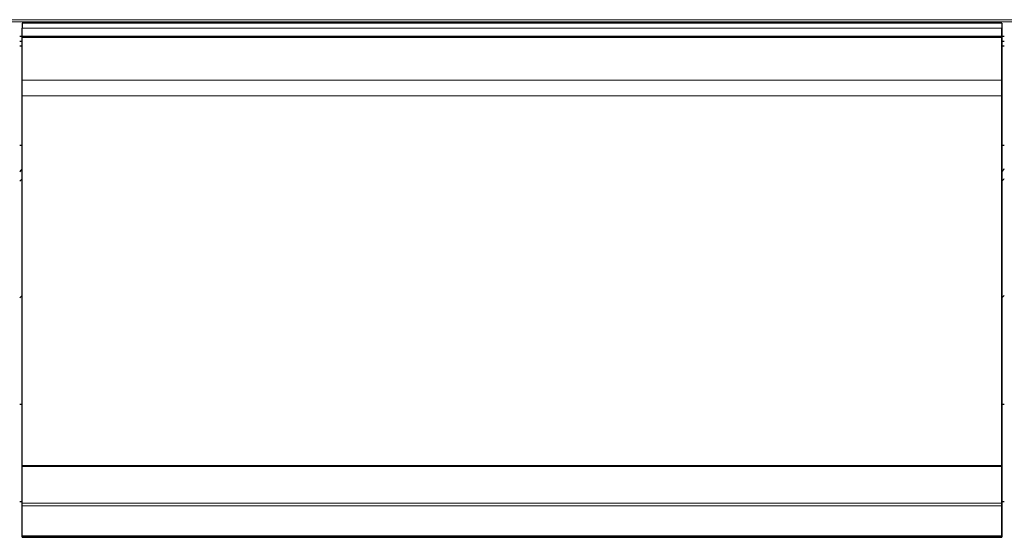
# Model space of a CAD drawing. Header units: inches. Extents: x 0 to 23760, y -13 to 16800.
# Tile 131 of 256: x 3538 to 4661, y 13572 to 14166. Entities that reach past the tile are written whole.
import ezdxf

# ---------------------------------------------------------------- set-up
doc = ezdxf.new("R2010")
doc.units = ezdxf.units.IN
doc.layers.add('1', color=7, linetype='Continuous', true_color=0xffffff)
doc.layers.add('254', color=7, linetype='Continuous', true_color=0xffffff)
doc.styles.add('latin_extended', font='simplex.shx')
doc.dimstyles.get("Standard").update_dxf_attribs({"dimtxt": 0.18, "dimasz": 0.18, "dimexe": 0.18, "dimexo": 0.0625, "dimgap": 0.09, "dimtad": 0, "dimtih": 1, "dimtoh": 1, "dimdec": 4, "dimzin": 0, "dimdsep": 46, "dimtxsty": 'Standard', "dimcen": 0.09, "dimadec": 0, "dimazin": 0, "dimtfac": 1, "dimtdec": 4, "dimtofl": 0, "dimtmove": 0, "dimatfit": 3, "dimfxl": 1, "dimtolj": 1, "dimtzin": 0, "dimarcsym": 0})

# ---------------------------------------------------------------- blocks, each defined once
blk = doc.blocks.new('_U6')
at = {"layer": '254', "color": 3, "linetype": 'Continuous', "lineweight": 13, "transparency": 16777216}
for p, q in [((9418.4, 14012), (9418.4, 10289)), ((1178.7, 12276), (1178.7, 10289)), ((1318.7, 10329), (9278.4, 10329))]:
    blk.add_line(p, q, dxfattribs=at)
at = {"layer": '254', "color": 3, "transparency": 16777216}
for points in [[(1318.7, 10352.3), (1318.7, 10305.7), (1178.7, 10329)], [(9278.4, 10305.7), (9278.4, 10352.3), (9418.4, 10329)]]:
    blk.add_solid(points, dxfattribs=at)
at = {"layer": 'Defpoints', "color": 0, "transparency": 16777216}
for p in [(9418.4, 14052), (1178.7, 12316), (9418.4, 10329)]:
    blk.add_point(p, dxfattribs=at)
at = {"layer": '254', "color": 2, "lineweight": 13, "transparency": 16777216, "insert": (5051.9, 10539), "char_height": 140, "attachment_point": 1, "style": 'latin_extended'}
blk.add_mtext('\\A1;8240', dxfattribs=at)

msp = doc.modelspace()

# ---------------------------------------------------------------- linework, layer by layer
at = {"layer": '1', "color": 110, "linetype": 'Continuous', "lineweight": 13}
for p, q in [((2162.786, 14165.755), (6919.786, 14165.755)), ((2162.786, 14163.199), (6919.786, 14163.199)), ((3540.786, 14155.974), (4657.786, 14155.974)), ((3540.786, 14147.068), (4657.786, 14147.068)), ((3540.786, 14145.752), (4657.786, 14145.752)), ((3540.786, 14145.597), (4657.786, 14145.597)), ((3540.786, 14145.484), (4657.786, 14145.484)), ((3540.786, 14096.64), (4657.786, 14096.64)), ((3540.786, 14078.9), (4657.786, 14078.9)), ((3540.786, 13614.43), (4657.786, 13614.43)), ((3540.786, 13611.321), (4657.786, 13611.321)), ((3540.786, 13577.198), (4657.786, 13577.198)), ((3540.786, 13576.661), (4657.786, 13576.661))]:
    msp.add_line(p, q, dxfattribs=at)
at = {"layer": '1', "color": 2, "linetype": 'Continuous', "lineweight": 25}
for p, q in [((4657.786, 14161.896), (3540.786, 14161.896)), ((3540.786, 14161.896), (3540.786, 14155.974)), ((4657.786, 14161.896), (4657.786, 14144.912)), ((3540.786, 14147.068), (3540.786, 14155.974)), ((4657.786, 14147.068), (4657.786, 14155.974)), ((3537.856, 14147.149), (3540.829, 14147.149)), ((3537.856, 14141.409), (3540.829, 14141.409)), ((3540.786, 14145.752), (3540.786, 14147.068)), ((3540.786, 14145.597), (3540.786, 14145.752)), ((3540.786, 14145.484), (3540.786, 14145.597)), ((3540.786, 14096.64), (3540.786, 14145.484)), ((4657.758, 14147.149), (4660.731, 14147.149)), ((4657.758, 14141.409), (4660.731, 14141.409)), ((4657.786, 14145.752), (4657.786, 14147.068)), ((4657.786, 14145.597), (4657.786, 14145.752)), ((4657.786, 14145.484), (4657.786, 14145.597)), ((4657.786, 14096.64), (4657.786, 14145.484)), ((4657.786, 14144.912), (4657.786, 14138.679)), ((4657.786, 14138.679), (4657.786, 14117.755)), ((3537.856, 14136.086), (3540.829, 14136.086)), ((4657.758, 14136.086), (4660.731, 14136.086)), ((4657.786, 14117.755), (4657.786, 14074.045)), ((3540.786, 14078.9), (3540.786, 14096.64)), ((4657.786, 14078.9), (4657.786, 14096.64)), ((3540.786, 13657.138), (3540.786, 14078.9)), ((4657.786, 13657.138), (4657.786, 14078.9)), ((4657.786, 14074.045), (4657.786, 13593.994)), ((3537.781, 14022.712), (3540.786, 14022.712)), ((4657.781, 14022.712), (4660.786, 14022.712)), ((3540.789, 13726.743), (3537.817, 13726.743)), ((4660.753, 13726.743), (4657.781, 13726.743)), ((3540.786, 13657.138), (4657.786, 13657.138)), ((3540.786, 13656.571), (3540.786, 13657.138)), ((3540.786, 13614.43), (3540.786, 13656.571)), ((3540.786, 13656.571), (4657.786, 13656.571)), ((4657.786, 13656.571), (4657.786, 13657.138)), ((4657.786, 13614.43), (4657.786, 13656.571)), ((3540.789, 13615.866), (3537.817, 13615.866)), ((3540.786, 13611.321), (3540.786, 13614.43)), ((3540.786, 13577.198), (3540.786, 13611.321)), ((4660.753, 13615.866), (4657.781, 13615.866)), ((4657.786, 13611.321), (4657.786, 13614.43)), ((4657.786, 13577.198), (4657.786, 13611.321)), ((4657.786, 13593.994), (4657.786, 13581.193)), ((3540.786, 13576.661), (3540.786, 13577.198)), ((4657.786, 13581.193), (4657.786, 13575.701)), ((4657.786, 13576.661), (4657.786, 13577.198)), ((3540.786, 13575.701), (3540.786, 13576.661)), ((3540.786, 13575.701), (4657.786, 13575.701)), ((4657.786, 13575.701), (4657.786, 13576.661))]:
    msp.add_line(p, q, dxfattribs=at)
for centre, major_axis, start_param, end_param in [((3316.946, 14029.472), (-235.228, 0), 2.7900288, 2.82920053), ((4436.946, 14029.472), (-235.228, 0), 2.7900288, 2.82920053), ((3316.946, 14029.472), (244, 0), 5.84404956, 5.87389469), ((4436.946, 14029.472), (244, 0), 5.84404956, 5.87389469), ((3316.946, 13896.421), (244, 0), 5.84404956, 5.87389469), ((4436.946, 13896.421), (244, 0), 5.84404956, 5.87389469)]:
    msp.add_ellipse(centre, major_axis=major_axis, ratio=0.46174861, start_param=start_param, end_param=end_param, dxfattribs=at)

# ---------------------------------------------------------------- dimensions: what is measured, and where the dimension line sits
at = {"layer": '254', "color": 2, "linetype": 'Continuous', "lineweight": 13}
dim = msp.add_linear_dim(base=(9418.377, 10328.991), p1=(1178.704, 12315.991), p2=(9418.377, 14051.99), dimstyle='Standard', override={"dimscale": 40, "dimtxt": 3.5, "dimasz": 3.5, "dimexe": 1, "dimexo": 1, "dimgap": 1.75, "dimtad": 1, "dimtih": 1, "dimtoh": 0, "dimdec": 0, "dimlfac": 1, "dimzin": 8, "dimdsep": 46, "dimlunit": 2, "dimtxsty": 'latin_extended', "dimsah": 1, "dimse1": 0, "dimse2": 0, "dimsd1": 0, "dimsd2": 0, "dimclrd": 3, "dimclre": 3, "dimclrt": 2, "dimtol": 0, "dimtm": -0.1, "dimtfac": 0.714286, "dimtdec": 3, "dimtofl": 1, "dimtmove": 0, "dimtzin": 8, "dimlwd": 13, "dimlwe": 13}, dxfattribs=at)
dim.commit()
dim.dimension.update_dxf_attribs({"geometry": '_U6', "text_midpoint": (5298.54, 10328.991), "dimtype": 160})

doc.saveas('drawing.dxf')
